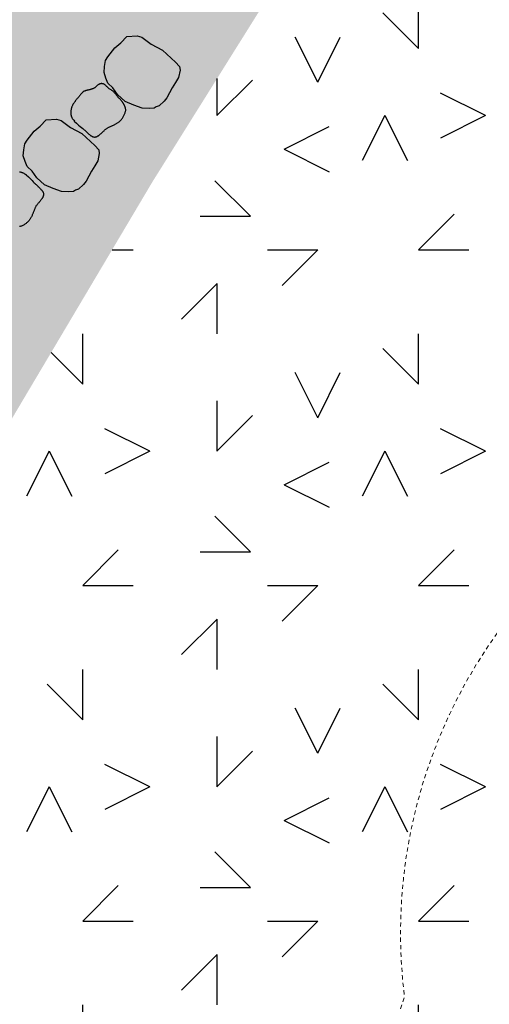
# Model space of a CAD drawing. Header units: feet. Extents: x 1609737 to 1611449, y 574802 to 575794.
# Tile 48 of 256: x 1609961 to 1609975, y 575593 to 575622. Entities that reach past the tile are written whole.
import ezdxf

# ---------------------------------------------------------------- set-up
doc = ezdxf.new("R2010")
doc.units = ezdxf.units.FT
doc.header["$MEASUREMENT"] = 0
doc.linetypes.add('HIDDEN', pattern=[0.375, 0.25, -0.125])
doc.linetypes.add('HIDDEN2', pattern=[0.1875, 0.125, -0.0625])
for name, color, linetype in [('BOULDER-ROCKS', 15, 'Continuous'), ('C-GROUTED-BLDR-FISH-HTCH', 92, 'Continuous'), ('C-HTCH', 7, 'Continuous'), ('P-FAUX ROCK-PLAN', 4, 'Continuous')]:
    doc.layers.add(name, color=color, linetype=linetype)
doc.layers.add('C-SLOPE-LINE', color=1, linetype='HIDDEN', lineweight=20)

msp = doc.modelspace()

# ---------------------------------------------------------------- hatches: boundary and pattern name
h = msp.add_hatch(color=11)
h.dxf.hatch_style = 1
h.paths.add_polyline_path([(1609963.658, 575621.155), (1609963.866, 575621.422), (1609964.039, 575621.571), (1609964.226, 575621.768), (1609964.528, 575621.786), (1609964.671, 575621.748), (1609964.942, 575621.538), (1609965.287, 575621.359), (1609965.667, 575620.998), (1609965.787, 575620.866), (1609965.805, 575620.762), (1609965.76, 575620.539), (1609965.674, 575620.394), (1609965.571, 575620.238), (1609965.414, 575619.938), (1609965.337, 575619.836), (1609965.183, 575619.695), (1609965.096, 575619.663), (1609965.034, 575619.628), (1609964.886, 575619.618), (1609964.678, 575619.63), (1609964.426, 575619.719), (1609964.174, 575619.825), (1609963.94, 575620.04), (1609963.804, 575620.234), (1609963.656, 575620.375), (1609963.599, 575620.525), (1609963.541, 575620.69), (1609963.552, 575620.866), (1609963.588, 575621.049)])
h = msp.add_hatch(color=11)
h.dxf.hatch_style = 1
h.paths.add_polyline_path([(1609961.254, 575618.672), (1609961.462, 575618.939), (1609961.635, 575619.088), (1609961.822, 575619.284), (1609962.124, 575619.302), (1609962.267, 575619.264), (1609962.538, 575619.055), (1609962.883, 575618.876), (1609963.263, 575618.515), (1609963.383, 575618.383), (1609963.401, 575618.279), (1609963.355, 575618.056), (1609963.269, 575617.91), (1609963.167, 575617.755), (1609963.01, 575617.454), (1609962.933, 575617.353), (1609962.779, 575617.212), (1609962.691, 575617.18), (1609962.63, 575617.144), (1609962.481, 575617.134), (1609962.273, 575617.147), (1609962.022, 575617.235), (1609961.77, 575617.342), (1609961.536, 575617.556), (1609961.4, 575617.75), (1609961.251, 575617.892), (1609961.195, 575618.042), (1609961.136, 575618.207), (1609961.148, 575618.382), (1609961.184, 575618.566)])
at = {"layer": 'C-GROUTED-BLDR-FISH-HTCH'}
h = msp.add_hatch(color=92, dxfattribs=at)
h.dxf.hatch_style = 1
edge = h.paths.add_edge_path()
edge.add_line((1609939.362, 575633.905), (1609947.055, 575629.348))
edge.add_line((1609947.055, 575629.348), (1609950.49, 575627.795))
edge.add_line((1609950.49, 575627.795), (1609954.155, 575626.914))
edge.add_line((1609954.155, 575626.914), (1609957.92, 575626.737))
edge.add_line((1609957.92, 575626.737), (1609961.652, 575627.269))
edge.add_line((1609961.652, 575627.269), (1609965.217, 575628.492))
edge.add_line((1609965.217, 575628.492), (1609966.218, 575629.312))
edge.add_line((1609966.218, 575629.312), (1609966.675, 575630.523))
edge.add_line((1609966.675, 575630.523), (1609966.465, 575631.8))
edge.add_line((1609966.465, 575631.8), (1609965.645, 575632.801))
edge.add_line((1609965.645, 575632.801), (1609964.434, 575633.257))
edge.add_line((1609964.434, 575633.257), (1609963.157, 575633.047))
edge.add_line((1609963.157, 575633.047), (1609960.49, 575632.132))
edge.add_line((1609960.49, 575632.132), (1609957.699, 575631.732))
edge.add_line((1609957.699, 575631.732), (1609954.882, 575631.861))
edge.add_line((1609954.882, 575631.861), (1609952.139, 575632.515))
edge.add_line((1609952.139, 575632.515), (1609949.567, 575633.671))
edge.add_line((1609949.567, 575633.671), (1609940.982, 575638.757))
edge.add_line((1609940.982, 575638.757), (1609931.538, 575644.352))
edge.add_line((1609931.538, 575644.352), (1609939.709, 575657.508))
edge.add_line((1609939.709, 575657.508), (1609963.954, 575642.236))
edge.add_line((1609963.954, 575642.236), (1609967.786, 575648.353))
edge.add_arc((1609960.33, 575636.449), 14.047, -34.8064, 57.9382, ccw=False)
edge.add_line((1609971.863, 575628.431), (1609964.983, 575617.431))
edge.add_line((1609964.983, 575617.431), (1609955.012, 575600.627))
edge.add_arc((1609944.119, 575607.038), 12.638, 270.8621, 329.5217, ccw=False)
edge.add_line((1609944.31, 575594.401), (1609945.53, 575594.83))
edge.add_line((1609945.53, 575594.83), (1609946.373, 575595.812))
edge.add_line((1609946.373, 575595.812), (1609946.611, 575597.084))
edge.add_line((1609946.611, 575597.084), (1609945.971, 575600.799))
edge.add_line((1609945.971, 575600.799), (1609944.645, 575604.327))
edge.add_line((1609944.645, 575604.327), (1609942.68, 575607.544))
edge.add_line((1609942.68, 575607.544), (1609940.147, 575610.335))
edge.add_line((1609940.147, 575610.335), (1609937.135, 575612.601))
edge.add_line((1609937.135, 575612.601), (1609928.531, 575617.698))
edge.add_line((1609928.531, 575617.698), (1609927.083, 575618.556))
edge.add_line((1609927.083, 575618.556), (1609928.398, 575620.776))
edge.add_line((1609928.398, 575620.776), (1609926.82, 575626.402))
edge.add_line((1609926.82, 575626.402), (1609928.556, 575629.293))
edge.add_line((1609928.556, 575629.293), (1609938.184, 575631.922))
edge.add_line((1609938.184, 575631.922), (1609939.362, 575633.905))
at = {"layer": 'C-HTCH', "linetype": 'Continuous'}
h = msp.add_hatch(dxfattribs=at)
h.set_pattern_fill('QUARTZ 04', color=256, scale=0.5, pattern_type=2)
h.set_pattern_definition([(0, (1609982.9, 575595.399), (10, 10), [1.5, -4, 1.5, -3]), (0, (1609986.4, 575596.399), (10, 10), [1.5, -8.5]), (90, (1609986.9, 575599.399), (-10, 10), [1.5, -2, 1.5, -5]), (90, (1609982.9, 575601.399), (-10, 10), [1.5, -8.5]), (45, (1609986.9, 575599.399), (0, 10), [1.5, -6.9853, 1.5, -4.15685]), (135, (1609987.9, 575596.399), (-10, 0), [1.5, -5.57107, 1.5, -5.57107]), (225, (1609986.9, 575604.399), (-1e-15, -10), [1.5, -12.6421]), (225, (1609989.9, 575595.399), (-1e-15, -10), [1.5, -12.6421]), (26.565, (1609988.9, 575598.399), (10, 4e-09), [1.5, -20.8607]), (63.435, (1609989.9, 575600.399), (4e-09, 10), [1.5, -20.8607]), (116.565, (1609989.9, 575600.399), (-4e-09, 10), [1.5, -20.8607]), (153.435, (1609984.9, 575599.399), (-10, 4e-09), [1.5, -20.8607]), (206.565, (1609984.9, 575599.399), (-10, -4e-09), [1.5, -20.8607]), (243.435, (1609981.9, 575599.399), (-4e-09, -10), [1.5, -20.8607]), (296.565, (1609981.9, 575599.399), (4e-09, -10), [1.5, -20.8607]), (333.435, (1609988.9, 575598.399), (10, -4e-09), [1.5, -20.8607])])
h.paths.add_polyline_path([(1609971.863, 575628.431), (1609964.983, 575617.431), (1609955.012, 575600.627, -0.26169), (1609944.31, 575594.401, -0.423159), (1609941.666, 575596.589), (1609941.666, 575596.59, 0.251089), (1609934.584, 575608.298), (1609918.239, 575617.983, 0.040028), (1609918.491, 575617.522), (1609918.687, 575617.108), (1609918.964, 575616.326), (1609919.066, 575615.915), (1609919.202, 575614.744), (1609919.198, 575614.348), (1609918.994, 575612.983), (1609918.749, 575612.056), (1609918.598, 575611.487), (1609917.997, 575609.236), (1609917.833, 575608.624), (1609917.185, 575606.23), (1609917.063, 575605.784), (1609916.456, 575603.57), (1609916.368, 575603.249), (1609916.043, 575602.074), (1609915.797, 575601.19), (1609915.725, 575600.929), (1609915.103, 575598.71), (1609915.031, 575598.454), (1609914.112, 575595.218), (1609914.023, 575594.909), (1609914.239, 575593.372), (1609914.914, 575591.934), (1609915.246, 575591.491), (1609915.299, 575591.429), (1609916.341, 575590.502), (1609917.591, 575589.882), (1609918.96, 575589.612), (1609920.057, 575589.659), (1609920.081, 575589.663), (1609920.677, 575589.79), (1609921.973, 575590.341), (1609923.077, 575591.217), (1609923.165, 575591.351), (1609924.02, 575591.888), (1609924.297, 575591.912), (1609925.045, 575591.683), (1609925.551, 575591.085), (1609925.604, 575590.943), (1609925.906, 575588.877), (1609926.069, 575587.562), (1609926.373, 575584.283), (1609925.96, 575580.335), (1609925.921, 575579.697), (1609925.904, 575579.377), (1609925.954, 575573.284), (1609929.005, 575568.874), (1609932.405, 575564.847), (1609937.211, 575560.522), (1609941.223, 575556.547), (1609949.586, 575554.992), (1609962.169, 575556.423), (1609981.741, 575558.24), (1609997.793, 575559.774, 0.17936), (1610015.35, 575566.742, -0.089951), (1610019.677, 575580.017, 0.224593), (1610028.607, 575586.865, 0.307775), (1610023.554, 575615.021), (1610010.209, 575626.48), (1609995.629, 575643.976), (1609981.15, 575660.818), (1609974.382, 575665.913), (1609971.27, 575663.693), (1609970.321, 575663.937), (1609969.507, 575664.481), (1609968.996, 575665.125), (1609968.685, 575665.885), (1609968.737, 575666.24), (1609969.497, 575671.434), (1609969.611, 575672.212), (1609969.412, 575673.861), (1609968.814, 575675.128), (1609967.876, 575676.168), (1609966.678, 575676.892), (1609965.314, 575677.24), (1609963.908, 575677.177), (1609963.238, 575676.996), (1609961.718, 575676.124), (1609961.348, 575675.774), (1609959.413, 575673.889), (1609959.23, 575673.717), (1609957.474, 575672.114), (1609957.369, 575672.022), (1609955.454, 575670.376), (1609953.8, 575669.031), (1609963.56, 575662.82), (1609964.914, 575656.833), (1609958.943, 575655.844), (1609945.684, 575664.22), (1609944.815, 575662.845), (1609967.786, 575648.353, -0.428315)])

# ---------------------------------------------------------------- linework, layer by layer
at = {"layer": 'BOULDER-ROCKS'}
for points in [[(1609962.653, 575619.243), (1609962.725, 575619.179), (1609962.785, 575619.126), (1609962.834, 575619.083), (1609962.874, 575619.048), (1609962.906, 575619.02), (1609962.931, 575618.999), (1609962.951, 575618.982), (1609962.966, 575618.969), (1609962.979, 575618.958), (1609962.989, 575618.95), (1609962.998, 575618.942), (1609963.005, 575618.936), (1609963.011, 575618.93), (1609963.017, 575618.925), (1609963.024, 575618.919), (1609963.031, 575618.912), (1609963.039, 575618.904), (1609963.048, 575618.895), (1609963.059, 575618.885), (1609963.07, 575618.875), (1609963.081, 575618.865), (1609963.093, 575618.854), (1609963.105, 575618.843), (1609963.117, 575618.833), (1609963.129, 575618.824), (1609963.141, 575618.815), (1609963.152, 575618.807), (1609963.164, 575618.8), (1609963.175, 575618.793), (1609963.186, 575618.787), (1609963.198, 575618.782), (1609963.209, 575618.778), (1609963.22, 575618.774), (1609963.231, 575618.771), (1609963.242, 575618.769), (1609963.253, 575618.768), (1609963.264, 575618.768), (1609963.275, 575618.768), (1609963.286, 575618.77), (1609963.296, 575618.772), (1609963.307, 575618.775), (1609963.317, 575618.778), (1609963.327, 575618.783), (1609963.336, 575618.787), (1609963.344, 575618.791), (1609963.352, 575618.796), (1609963.359, 575618.8), (1609963.364, 575618.803), (1609963.369, 575618.806), (1609963.373, 575618.808), (1609963.376, 575618.81), (1609963.379, 575618.812), (1609963.383, 575618.815), (1609963.388, 575618.819), (1609963.394, 575618.824), (1609963.402, 575618.831), (1609963.412, 575618.839), (1609963.424, 575618.849), (1609963.438, 575618.861), (1609963.452, 575618.873), (1609963.467, 575618.886), (1609963.482, 575618.9), (1609963.498, 575618.914), (1609963.513, 575618.928), (1609963.527, 575618.941), (1609963.541, 575618.955), (1609963.554, 575618.968), (1609963.567, 575618.98), (1609963.58, 575618.992), (1609963.594, 575619.004), (1609963.607, 575619.015), (1609963.621, 575619.025), (1609963.636, 575619.034), (1609963.652, 575619.043), (1609963.668, 575619.051), (1609963.684, 575619.059), (1609963.701, 575619.067), (1609963.719, 575619.075), (1609963.736, 575619.083), (1609963.754, 575619.091), (1609963.772, 575619.099), (1609963.79, 575619.108), (1609963.808, 575619.116), (1609963.826, 575619.125), (1609963.844, 575619.134), (1609963.861, 575619.143), (1609963.878, 575619.152), (1609963.895, 575619.161), (1609963.911, 575619.17), (1609963.927, 575619.179), (1609963.943, 575619.189), (1609963.958, 575619.198), (1609963.973, 575619.209), (1609963.988, 575619.22), (1609964.003, 575619.231), (1609964.017, 575619.245), (1609964.032, 575619.259), (1609964.046, 575619.274), (1609964.06, 575619.291), (1609964.074, 575619.308), (1609964.087, 575619.326), (1609964.1, 575619.345), (1609964.112, 575619.365), (1609964.124, 575619.385), (1609964.135, 575619.405), (1609964.145, 575619.425), (1609964.155, 575619.445), (1609964.163, 575619.465), (1609964.17, 575619.485), (1609964.176, 575619.505), (1609964.181, 575619.524), (1609964.185, 575619.542), (1609964.187, 575619.559), (1609964.187, 575619.576), (1609964.187, 575619.592), (1609964.186, 575619.608), (1609964.183, 575619.623), (1609964.18, 575619.637), (1609964.176, 575619.651), (1609964.171, 575619.664), (1609964.166, 575619.677), (1609964.16, 575619.69), (1609964.155, 575619.702), (1609964.149, 575619.714), (1609964.142, 575619.725), (1609964.136, 575619.736), (1609964.131, 575619.747), (1609964.125, 575619.756), (1609964.119, 575619.765), (1609964.114, 575619.774), (1609964.109, 575619.783), (1609964.104, 575619.791), (1609964.098, 575619.799), (1609964.092, 575619.808), (1609964.085, 575619.817), (1609964.078, 575619.827), (1609964.07, 575619.837), (1609964.06, 575619.848), (1609964.051, 575619.859), (1609964.04, 575619.871), (1609964.03, 575619.882), (1609964.019, 575619.894), (1609964.008, 575619.905), (1609963.998, 575619.916), (1609963.987, 575619.927), (1609963.977, 575619.938), (1609963.967, 575619.948), (1609963.958, 575619.958), (1609963.948, 575619.969), (1609963.939, 575619.98), (1609963.929, 575619.991), (1609963.92, 575620.003), (1609963.91, 575620.016), (1609963.9, 575620.03), (1609963.89, 575620.044), (1609963.88, 575620.058), (1609963.868, 575620.073), (1609963.855, 575620.088), (1609963.841, 575620.102), (1609963.826, 575620.116), (1609963.809, 575620.13), (1609963.791, 575620.144), (1609963.772, 575620.157), (1609963.752, 575620.17), (1609963.733, 575620.183), (1609963.713, 575620.196), (1609963.694, 575620.209), (1609963.677, 575620.223), (1609963.66, 575620.237), (1609963.645, 575620.251), (1609963.631, 575620.264), (1609963.617, 575620.278), (1609963.605, 575620.291), (1609963.593, 575620.303), (1609963.581, 575620.315), (1609963.569, 575620.325), (1609963.558, 575620.333), (1609963.547, 575620.34), (1609963.535, 575620.346), (1609963.524, 575620.35), (1609963.512, 575620.354), (1609963.501, 575620.356), (1609963.49, 575620.358), (1609963.478, 575620.359), (1609963.466, 575620.359), (1609963.455, 575620.359), (1609963.443, 575620.358), (1609963.432, 575620.355), (1609963.42, 575620.352), (1609963.408, 575620.348), (1609963.397, 575620.343), (1609963.386, 575620.337), (1609963.374, 575620.329), (1609963.363, 575620.32), (1609963.352, 575620.311), (1609963.341, 575620.301), (1609963.33, 575620.291), (1609963.319, 575620.281), (1609963.309, 575620.271), (1609963.298, 575620.262), (1609963.287, 575620.253), (1609963.277, 575620.245), (1609963.266, 575620.238), (1609963.255, 575620.231), (1609963.243, 575620.224), (1609963.231, 575620.218), (1609963.219, 575620.213), (1609963.206, 575620.207), (1609963.192, 575620.202), (1609963.177, 575620.197), (1609963.162, 575620.192), (1609963.147, 575620.188), (1609963.131, 575620.183), (1609963.115, 575620.179), (1609963.1, 575620.175), (1609963.085, 575620.171), (1609963.07, 575620.167), (1609963.056, 575620.164), (1609963.042, 575620.161), (1609963.028, 575620.157), (1609963.015, 575620.154), (1609963.003, 575620.15), (1609962.99, 575620.147), (1609962.979, 575620.143), (1609962.967, 575620.139), (1609962.956, 575620.135), (1609962.945, 575620.13), (1609962.935, 575620.125), (1609962.925, 575620.119), (1609962.915, 575620.112), (1609962.906, 575620.105), (1609962.897, 575620.097), (1609962.888, 575620.088), (1609962.879, 575620.079), (1609962.87, 575620.068), (1609962.861, 575620.057), (1609962.852, 575620.045), (1609962.843, 575620.033), (1609962.833, 575620.02), (1609962.822, 575620.006), (1609962.811, 575619.993), (1609962.799, 575619.978), (1609962.787, 575619.964), (1609962.774, 575619.949), (1609962.762, 575619.935), (1609962.749, 575619.92), (1609962.737, 575619.906), (1609962.726, 575619.892), (1609962.715, 575619.878), (1609962.705, 575619.865), (1609962.695, 575619.852), (1609962.686, 575619.839), (1609962.677, 575619.827), (1609962.669, 575619.815), (1609962.66, 575619.803), (1609962.652, 575619.791), (1609962.644, 575619.78), (1609962.636, 575619.768), (1609962.627, 575619.757), (1609962.619, 575619.745), (1609962.612, 575619.733), (1609962.604, 575619.72), (1609962.598, 575619.706), (1609962.591, 575619.692), (1609962.585, 575619.676), (1609962.579, 575619.66), (1609962.574, 575619.643), (1609962.57, 575619.626), (1609962.566, 575619.609), (1609962.562, 575619.593), (1609962.559, 575619.578), (1609962.556, 575619.563), (1609962.554, 575619.551), (1609962.552, 575619.539), (1609962.55, 575619.529), (1609962.549, 575619.518), (1609962.548, 575619.509), (1609962.548, 575619.499), (1609962.548, 575619.489), (1609962.548, 575619.478), (1609962.55, 575619.467), (1609962.551, 575619.455), (1609962.553, 575619.442), (1609962.556, 575619.429), (1609962.559, 575619.416), (1609962.562, 575619.403), (1609962.566, 575619.39), (1609962.57, 575619.378), (1609962.575, 575619.366), (1609962.58, 575619.355), (1609962.587, 575619.342), (1609962.595, 575619.328), (1609962.607, 575619.311), (1609962.621, 575619.291), (1609962.64, 575619.268), (1609962.662, 575619.239)], [(1609961.02, 575617.732), (1609961.033, 575617.731), (1609961.047, 575617.728), (1609961.06, 575617.726), (1609961.073, 575617.723), (1609961.085, 575617.72), (1609961.097, 575617.716), (1609961.109, 575617.712), (1609961.122, 575617.706), (1609961.137, 575617.698), (1609961.154, 575617.688), (1609961.175, 575617.674), (1609961.2, 575617.658), (1609961.229, 575617.637)], [(1609961.225, 575617.646), (1609961.294, 575617.578), (1609961.351, 575617.522), (1609961.397, 575617.476), (1609961.435, 575617.438), (1609961.464, 575617.408), (1609961.487, 575617.384), (1609961.505, 575617.366), (1609961.519, 575617.351), (1609961.531, 575617.339), (1609961.54, 575617.33), (1609961.548, 575617.322), (1609961.555, 575617.315), (1609961.561, 575617.309), (1609961.567, 575617.303), (1609961.573, 575617.297), (1609961.58, 575617.291), (1609961.589, 575617.283), (1609961.598, 575617.274), (1609961.609, 575617.264), (1609961.62, 575617.254), (1609961.631, 575617.243), (1609961.642, 575617.232), (1609961.654, 575617.221), (1609961.664, 575617.209), (1609961.675, 575617.198), (1609961.684, 575617.187), (1609961.693, 575617.176), (1609961.701, 575617.165), (1609961.708, 575617.154), (1609961.715, 575617.143), (1609961.721, 575617.133), (1609961.726, 575617.122), (1609961.73, 575617.111), (1609961.734, 575617.1), (1609961.736, 575617.089), (1609961.738, 575617.078), (1609961.739, 575617.067), (1609961.74, 575617.056), (1609961.739, 575617.045), (1609961.738, 575617.035), (1609961.735, 575617.024), (1609961.732, 575617.014), (1609961.729, 575617.004), (1609961.725, 575616.994), (1609961.721, 575616.986), (1609961.717, 575616.978), (1609961.714, 575616.971), (1609961.711, 575616.965), (1609961.708, 575616.96), (1609961.706, 575616.956), (1609961.704, 575616.953), (1609961.702, 575616.949), (1609961.7, 575616.945), (1609961.696, 575616.94), (1609961.692, 575616.933), (1609961.685, 575616.925), (1609961.678, 575616.914), (1609961.669, 575616.902), (1609961.658, 575616.888), (1609961.647, 575616.873), (1609961.635, 575616.857), (1609961.622, 575616.841), (1609961.609, 575616.824), (1609961.596, 575616.809), (1609961.583, 575616.793), (1609961.571, 575616.779), (1609961.559, 575616.765), (1609961.547, 575616.751), (1609961.536, 575616.737), (1609961.525, 575616.723), (1609961.515, 575616.709), (1609961.506, 575616.694), (1609961.498, 575616.678), (1609961.49, 575616.662), (1609961.483, 575616.646), (1609961.476, 575616.629), (1609961.469, 575616.611), (1609961.463, 575616.593), (1609961.456, 575616.575), (1609961.449, 575616.557), (1609961.442, 575616.539), (1609961.435, 575616.52), (1609961.427, 575616.502), (1609961.419, 575616.483), (1609961.412, 575616.465), (1609961.404, 575616.447), (1609961.396, 575616.429), (1609961.388, 575616.412), (1609961.38, 575616.395), (1609961.372, 575616.378), (1609961.364, 575616.362), (1609961.355, 575616.346), (1609961.346, 575616.331), (1609961.336, 575616.315), (1609961.325, 575616.3), (1609961.313, 575616.285), (1609961.3, 575616.269), (1609961.285, 575616.254), (1609961.27, 575616.239), (1609961.253, 575616.224), (1609961.236, 575616.209), (1609961.218, 575616.195), (1609961.199, 575616.182), (1609961.18, 575616.169), (1609961.161, 575616.156), (1609961.141, 575616.145), (1609961.122, 575616.134), (1609961.102, 575616.125), (1609961.083, 575616.116), (1609961.064, 575616.109), (1609961.045, 575616.103), (1609961.027, 575616.098)]]:
    msp.add_lwpolyline(points, dxfattribs=at)
at = {"layer": 'C-SLOPE-LINE', "linetype": 'HIDDEN2', "elevation": 768.606, "flags": 128}
msp.add_lwpolyline([(1609968.424, 575662.392), (1609983.182, 575652.033, -0.256876), (1609987.822, 575619.642, -0.154613), (1609980.433, 575608.541, 0.309142), (1609972.491, 575593.15, -0.226915), (1609954.008, 575573.33, -0.151237), (1609941.42, 575574.306, -0.280769), (1609929.827, 575595.699, 0.203932), (1609929.399, 575596.924)], format="xyb", dxfattribs=at)
at = {"layer": 'P-FAUX ROCK-PLAN', "elevation": 729.095, "flags": 128}
for points in [[(1609963.658, 575621.155), (1609963.866, 575621.422), (1609964.039, 575621.571), (1609964.226, 575621.768), (1609964.528, 575621.786), (1609964.671, 575621.748), (1609964.942, 575621.538), (1609965.287, 575621.359), (1609965.287, 575621.359), (1609965.667, 575620.998), (1609965.787, 575620.866), (1609965.805, 575620.762), (1609965.76, 575620.539), (1609965.674, 575620.394), (1609965.571, 575620.238), (1609965.414, 575619.938), (1609965.337, 575619.836), (1609965.183, 575619.695), (1609965.096, 575619.663), (1609965.034, 575619.628), (1609964.886, 575619.618), (1609964.678, 575619.63), (1609964.426, 575619.719), (1609964.174, 575619.825), (1609963.94, 575620.04), (1609963.804, 575620.234), (1609963.656, 575620.375), (1609963.599, 575620.525), (1609963.541, 575620.69), (1609963.552, 575620.866), (1609963.588, 575621.049)], [(1609961.254, 575618.672), (1609961.462, 575618.939), (1609961.635, 575619.088), (1609961.822, 575619.284), (1609962.124, 575619.302), (1609962.267, 575619.264), (1609962.538, 575619.055), (1609962.883, 575618.876), (1609962.883, 575618.876), (1609963.263, 575618.515), (1609963.383, 575618.383), (1609963.401, 575618.279), (1609963.355, 575618.056), (1609963.269, 575617.91), (1609963.167, 575617.755), (1609963.01, 575617.454), (1609962.933, 575617.353), (1609962.779, 575617.212), (1609962.691, 575617.18), (1609962.63, 575617.144), (1609962.481, 575617.134), (1609962.273, 575617.147), (1609962.022, 575617.235), (1609961.77, 575617.342), (1609961.536, 575617.556), (1609961.4, 575617.75), (1609961.251, 575617.892), (1609961.195, 575618.042), (1609961.136, 575618.207), (1609961.148, 575618.382), (1609961.184, 575618.566)]]:
    msp.add_lwpolyline(points, close=True, dxfattribs=at)

doc.saveas('drawing.dxf')
